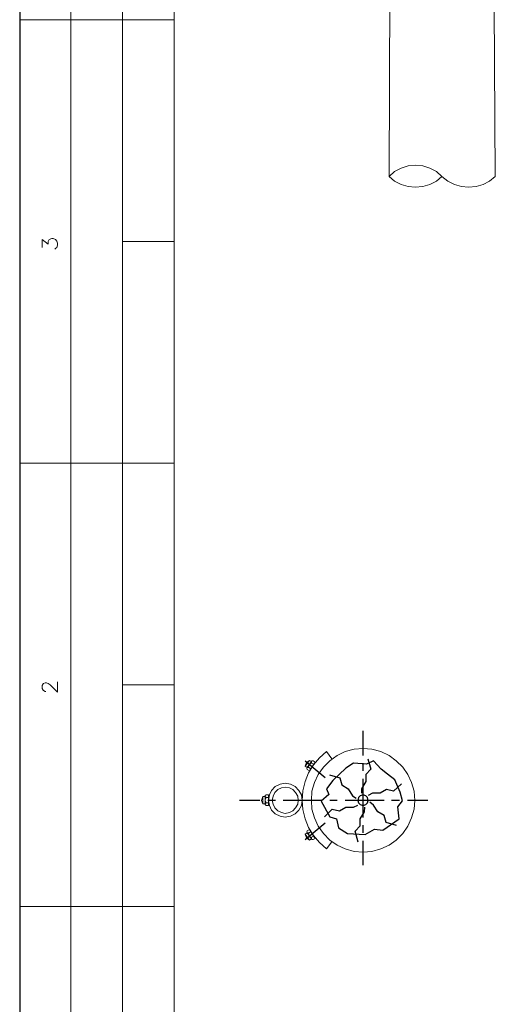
# Model space of a CAD drawing. Header units: millimetres. Extents: x 7 to 3083, y -677 to 294.
# Tile 153 of 256: x 1288 to 1336, y -236 to -136. Entities that reach past the tile are written whole.
import ezdxf

# ---------------------------------------------------------------- set-up
doc = ezdxf.new("R2010")
doc.units = ezdxf.units.MM
doc.layers.add('DGE_CONTORNOS', color=7, linetype='Continuous', lineweight=0)
doc.layers.add('DGE_DATOS', color=7, linetype='Continuous', lineweight=0)

# ---------------------------------------------------------------- blocks, each defined once
blk = doc.blocks.new('DGE_BT_015')
at = {"layer": 'DGE_CONTORNOS', "lineweight": 25}
blk.add_lwpolyline([(7.874, 293.9063), (7.874, 3.2456)], dxfattribs=at)
at = {"layer": 'DGE_CONTORNOS', "lineweight": 5}
for points in [[(13.081, 293.9063), (13.081, 24.2006)], [(18.3303, 293.9063), (18.3303, 22.6343)], [(23.5797, 293.9063), (23.5797, 22.6343)], [(7.874, 204.0327), (23.5797, 204.0327)], [(23.5797, 181.5537), (18.3303, 181.5537)], [(7.874, 159.0747), (23.5797, 159.0747)], [(23.5797, 136.5957), (18.3303, 136.5957)], [(7.874, 114.1167), (23.5797, 114.1167)]]:
    blk.add_lwpolyline(points, dxfattribs=at)
at = {"layer": 'DGE_CONTORNOS', "lineweight": 13}
for points in [[(45.6777, 263.2147), (45.3813, 188.1577), (45.9317, 187.692), (46.609, 187.3534), (47.3287, 187.1417), (48.0483, 187.057), (48.8103, 187.1417), (49.53, 187.3534), (50.2073, 187.692), (50.7577, 188.1577), (50.2073, 188.6657), (49.53, 189.0044), (48.8103, 189.216), (48.0483, 189.3007), (47.3287, 189.216), (46.609, 189.0044), (45.9317, 188.6657), (45.3813, 188.1577)], [(55.7107, 263.2147), (56.1763, 188.1577)], [(50.7577, 188.1577), (51.3503, 187.692), (52.0277, 187.3534), (52.7473, 187.1417), (53.467, 187.057), (54.229, 187.1417), (54.9487, 187.3534), (55.5837, 187.692), (56.1763, 188.1577)], [(10.16, 180.961), (10.16, 181.7653), (10.7527, 181.2997), (10.7527, 181.5537), (10.8373, 181.6807), (10.8797, 181.7653), (11.1337, 181.85), (11.2607, 181.85), (11.5147, 181.7653), (11.6417, 181.596), (11.7263, 181.3844), (11.7263, 181.1727), (11.6417, 180.961), (11.557, 180.8764), (11.43, 180.7917)], [(10.541, 135.9184), (10.4563, 135.9184), (10.287, 136.003), (10.2447, 136.0454), (10.16, 136.2147), (10.16, 136.511), (10.2447, 136.6804), (10.287, 136.7227), (10.4563, 136.8074), (10.5833, 136.8074), (10.7527, 136.7227), (10.9643, 136.5957), (11.7263, 135.8337), (11.7263, 136.892)], [(48.006, 124.8694), (47.9213, 125.8007), (47.6673, 126.6897), (47.2863, 127.494), (46.7783, 128.256), (46.101, 128.891), (45.3813, 129.4414), (44.5347, 129.8224), (43.6457, 130.0764), (42.7567, 130.1187), (41.8253, 130.0764), (40.9363, 129.8224), (40.132, 129.4414), (39.37, 128.891), (38.735, 128.256), (38.1847, 127.494), (37.8037, 126.6897), (37.5497, 125.8007), (37.5073, 124.8694), (37.5497, 123.9804), (37.8037, 123.0914), (38.1847, 122.2447), (38.735, 121.525), (39.37, 120.8477), (40.132, 120.3397), (40.9363, 119.9587), (41.8253, 119.7047), (42.7567, 119.62), (43.6457, 119.7047), (44.5347, 119.9587), (45.3813, 120.3397), (46.101, 120.8477), (46.7783, 121.525), (47.2863, 122.2447), (47.6673, 123.0914), (47.9213, 123.9804), (48.006, 124.8694)], [(39.0313, 129.8224), (38.3117, 129.1874), (37.719, 128.4677), (37.211, 127.6634), (36.8723, 126.7744), (36.6183, 125.843), (36.576, 124.8694), (36.6183, 123.938), (36.8723, 123.0067), (37.211, 122.1177), (37.719, 121.3134), (38.3117, 120.5937), (39.0313, 119.9587)], [(37.2957, 128.9334), (36.8723, 128.3407), (37.2957, 128.9334)], [(37.2957, 128.9334), (36.9993, 128.7217)], [(37.5073, 128.8064), (37.2957, 128.9334), (37.5073, 128.8064)], [(37.5073, 128.8487), (37.2957, 128.51)], [(37.8883, 128.764), (37.6767, 128.891), (37.5497, 128.891), (37.5073, 128.8064), (37.5073, 128.6794)], [(39.5817, 129.1027), (39.0313, 129.8224)], [(36.9993, 128.7217), (36.8723, 128.3407)], [(36.8723, 128.3407), (37.084, 128.2137), (36.8723, 128.3407)], [(37.0417, 128.1714), (37.2957, 128.51)], [(37.211, 128.2137), (37.084, 128.2137), (37.0417, 128.129), (37.084, 128.002)], [(37.084, 128.2137), (37.5073, 128.8064)], [(37.084, 128.2137), (37.1263, 128.2137)], [(37.2957, 127.875), (37.084, 128.002)], [(37.4227, 128.0867), (37.1263, 128.2984)], [(37.1263, 128.2984), (37.211, 128.2137)], [(37.1687, 128.256), (37.1263, 128.2137)], [(37.2533, 128.383), (37.1687, 128.256)], [(37.211, 128.3407), (37.1687, 128.256)], [(37.211, 128.2984), (37.1687, 128.256)], [(37.1687, 128.256), (37.1687, 128.2137)], [(37.1687, 128.256), (37.1687, 128.2137)], [(37.5073, 128.6794), (37.338, 128.5947), (37.2533, 128.4254), (37.211, 128.2137)], [(37.211, 128.3407), (37.2533, 128.3407)], [(37.211, 128.256), (37.211, 128.2137)], [(37.211, 128.256), (37.2533, 128.256)], [(37.211, 128.2137), (37.2533, 128.2137)], [(37.2533, 128.4254), (37.2957, 128.4254)], [(37.2957, 127.875), (37.8883, 128.764)], [(37.465, 128.7217), (37.3803, 128.5947)], [(37.3803, 128.5947), (37.4227, 128.5947)], [(37.719, 128.5524), (37.4227, 128.7217)], [(37.465, 128.7217), (37.4227, 128.637)], [(37.4227, 128.6794), (37.465, 128.637)], [(37.5073, 128.764), (37.465, 128.7217)], [(37.5073, 128.7217), (37.465, 128.7217)], [(37.465, 128.7217), (37.5073, 128.7217)], [(37.5073, 128.6794), (37.465, 128.637)], [(37.5073, 128.7217), (37.5073, 128.6794)], [(37.5073, 128.6794), (37.5497, 128.6794)], [(37.5073, 128.6794), (37.5497, 128.6794)], [(36.576, 124.8694), (36.4913, 125.4197), (36.2373, 125.8854), (35.8563, 126.2664), (35.3907, 126.5204), (34.8403, 126.605), (34.3323, 126.5204), (33.8243, 126.2664), (33.4433, 125.8854), (33.2317, 125.4197), (33.147, 124.8694), (33.2317, 124.3614), (33.4433, 123.8957), (33.8243, 123.5147), (34.3323, 123.2607), (34.8403, 123.176), (35.3907, 123.2607), (35.8563, 123.5147), (36.2373, 123.8957), (36.4913, 124.3614), (36.576, 124.8694)], [(36.1527, 124.8694), (36.1103, 125.2927), (35.8987, 125.6737), (35.6023, 125.97), (35.2637, 126.1394), (34.8403, 126.224), (34.4593, 126.1394), (34.0783, 125.97), (33.782, 125.6737), (33.6127, 125.2927), (33.528, 124.8694), (33.6127, 124.4884), (33.782, 124.1074), (34.0783, 123.811), (34.4593, 123.6417), (34.8403, 123.557), (35.2637, 123.6417), (35.6023, 123.811), (35.8987, 124.1074), (36.1103, 124.4884), (36.1527, 124.8694)], [(32.5543, 125.2504), (32.5543, 124.5307), (32.5543, 125.2504), (32.8083, 125.2504), (32.5543, 125.2504), (32.4273, 124.8694)], [(32.5543, 124.5307), (32.4273, 124.8694)], [(32.893, 125.4197), (32.8083, 125.3774), (32.8083, 125.2504), (32.893, 125.1657)], [(32.8083, 125.2927), (32.8083, 124.8694)], [(32.8083, 125.2504), (32.8083, 124.5307)], [(32.8083, 125.2504), (32.8507, 125.2504)], [(32.8083, 125.1657), (32.8083, 125.208)], [(32.893, 125.1657), (32.8083, 124.9964), (32.8083, 124.7847), (32.893, 124.6154)], [(33.147, 125.1657), (32.8083, 125.1657)], [(32.8083, 124.9964), (32.8083, 125.1657)], [(32.8083, 125.1657), (32.893, 125.1657)], [(32.8083, 125.081), (32.8507, 125.081)], [(32.8083, 124.9964), (32.8507, 124.9964)], [(32.8083, 124.4884), (32.8083, 124.8694)], [(32.8507, 125.1657), (32.8507, 125.208)], [(32.8507, 125.081), (32.8507, 125.1657)], [(32.8507, 125.1657), (32.893, 125.1657)], [(32.8507, 125.081), (32.8507, 125.1657)], [(32.8507, 125.1657), (32.893, 125.1657)], [(32.8507, 125.1234), (32.8507, 125.1657)], [(33.147, 125.4197), (32.893, 125.4197)], [(32.893, 125.1657), (32.9353, 125.1657)], [(33.147, 125.4197), (33.147, 124.3614)], [(32.8083, 124.5307), (32.5543, 124.5307), (32.8083, 124.5307)], [(32.8083, 124.6154), (32.8083, 124.7424)], [(32.8083, 124.7424), (32.8507, 124.7424)], [(32.8083, 124.7), (32.8507, 124.7)], [(33.147, 124.6154), (32.8083, 124.6154)], [(32.893, 124.6154), (32.8083, 124.5307), (32.8083, 124.446), (32.893, 124.3614)], [(32.8083, 124.573), (32.8083, 124.6154)], [(32.8083, 124.6154), (32.8507, 124.6154)], [(32.8507, 124.6154), (32.8507, 124.7)], [(32.8507, 124.6154), (32.8507, 124.6577)], [(32.8507, 124.573), (32.8507, 124.6154)], [(32.8507, 124.6154), (32.893, 124.6154)], [(32.8507, 124.6154), (32.893, 124.6154)], [(32.8507, 124.6154), (32.893, 124.6154)], [(33.147, 124.3614), (32.893, 124.3614)], [(37.2957, 121.906), (37.084, 121.779), (37.0417, 121.652), (37.084, 121.5674), (37.211, 121.5674)], [(37.2957, 121.906), (37.8883, 121.017)], [(36.9993, 121.0594), (36.8723, 121.4404), (37.2957, 120.8477), (36.8723, 121.4404), (37.084, 121.5674), (36.8723, 121.4404)], [(36.9993, 121.0594), (37.2957, 120.8477), (37.5073, 120.9747), (37.2957, 120.8477)], [(37.0417, 121.6097), (37.2957, 121.271)], [(37.084, 121.5674), (37.1263, 121.5674)], [(37.084, 121.5674), (37.5073, 120.9747)], [(37.4227, 121.6944), (37.1263, 121.4827)], [(37.1687, 121.525), (37.1263, 121.5674)], [(37.1263, 121.4827), (37.211, 121.525)], [(37.1687, 121.525), (37.1687, 121.5674)], [(37.211, 121.4404), (37.1687, 121.525)], [(37.1687, 121.525), (37.211, 121.525)], [(37.211, 121.4827), (37.1687, 121.525)], [(37.2533, 121.398), (37.1687, 121.525)], [(37.211, 121.525), (37.211, 121.5674)], [(37.211, 121.5674), (37.2533, 121.5674)], [(37.211, 121.5674), (37.2533, 121.3557), (37.338, 121.1864), (37.5073, 121.1017)], [(37.211, 121.525), (37.2533, 121.525)], [(37.211, 121.4404), (37.2533, 121.4404)], [(37.2533, 121.3557), (37.2957, 121.3557)], [(37.5073, 120.9324), (37.2957, 121.271)], [(37.465, 121.0594), (37.3803, 121.1864)], [(37.3803, 121.1864), (37.4227, 121.1864)], [(37.719, 121.2287), (37.4227, 121.0594)], [(37.465, 121.0594), (37.4227, 121.144)], [(37.4227, 121.1017), (37.465, 121.144)], [(37.5073, 121.0594), (37.465, 121.1017)], [(37.5073, 121.017), (37.465, 121.0594)], [(37.5073, 121.017), (37.465, 121.0594)], [(37.465, 121.017), (37.5073, 121.0594)], [(37.5073, 121.1017), (37.5497, 121.1017)], [(37.5073, 121.1017), (37.5497, 121.1017)], [(37.5073, 121.1017), (37.5073, 120.9747), (37.5497, 120.89), (37.6767, 120.89), (37.8883, 121.017)], [(37.5073, 121.0594), (37.5497, 121.0594)], [(39.5817, 120.6784), (39.0313, 119.9587)]]:
    blk.add_lwpolyline(points, dxfattribs=at)
at = {"layer": 'DGE_CONTORNOS', "lineweight": 30}
for points in [[(42.7567, 129.4414), (42.7567, 131.939)], [(36.8723, 128.891), (38.9043, 127.1977)], [(42.9683, 121.398), (43.8997, 121.9484), (44.7463, 121.8637), (46.3973, 123.0067), (46.2703, 124.2344), (46.736, 124.827), (46.5243, 125.716), (45.974, 126.9437), (45.212, 127.5364), (44.577, 128.0444), (43.815, 128.891), (43.0953, 128.5524), (41.783, 128.637), (40.9787, 128.129), (39.6663, 126.9014), (39.0313, 126.0547), (39.2853, 125.462), (38.481, 124.7847), (39.37, 123.2184), (40.0473, 123.0067), (40.259, 122.0754), (41.148, 121.525), (42.9683, 121.398)], [(43.2223, 129.1027), (43.5187, 128.0444), (43.0107, 127.494), (43.0107, 126.7744), (42.5873, 126.0547), (42.5873, 125.589)], [(42.7567, 127.875), (42.7567, 128.637)], [(39.3277, 127.4517), (40.386, 127.1554), (40.5977, 126.4357), (41.2327, 126.0547), (41.656, 125.335), (42.037, 125.081)], [(42.7567, 123.1337), (42.7567, 127.0707)], [(46.6513, 126.5627), (45.847, 125.8007), (45.1273, 125.97), (44.4923, 125.589), (43.688, 125.589), (43.2647, 125.3774)], [(32.258, 124.8694), (30.1837, 124.8694)], [(33.8667, 124.8694), (33.0623, 124.8694)], [(38.5657, 124.8694), (34.6287, 124.8694)], [(40.132, 124.8694), (39.37, 124.8694)], [(44.8733, 124.8694), (40.9363, 124.8694)], [(43.2647, 124.8694), (43.18, 125.1657), (43.0107, 125.335), (42.7567, 125.4197), (42.4603, 125.335), (42.291, 125.1657), (42.2063, 124.8694), (42.291, 124.6154), (42.4603, 124.446), (42.7567, 124.3614), (43.0107, 124.446), (43.18, 124.6154), (43.2647, 124.8694)], [(46.4397, 124.8694), (45.6353, 124.8694)], [(49.3183, 124.8694), (47.244, 124.8694)], [(38.8197, 123.2184), (39.624, 123.9804), (40.3437, 123.811), (40.9787, 124.192), (41.783, 124.192), (42.2063, 124.4037)], [(42.2487, 120.636), (41.9523, 121.7367), (42.4603, 122.287), (42.4603, 123.0067), (42.8837, 123.7264), (42.926, 124.192)], [(46.1433, 122.3294), (45.085, 122.6257), (44.8733, 123.3454), (44.2383, 123.7264), (43.815, 124.4037), (43.434, 124.7)], [(36.8723, 120.89), (38.9043, 122.5834)], [(42.7567, 121.5674), (42.7567, 122.3717)], [(42.7567, 118.3077), (42.7567, 120.763)]]:
    blk.add_lwpolyline(points, dxfattribs=at)
at = {"layer": 'DGE_DATOS', "flags": 1}
for tag, p in [('NORMA', (12, -5)), ('LAMINA', (12, -8)), ('PAGINA_PDF', (12, -11))]:
    blk.add_attdef(tag, p, '', height=1.5, dxfattribs=at)

msp = doc.modelspace()

# ---------------------------------------------------------------- block references
msp.add_blockref('DGE_BT_015', (1280, -340))

doc.saveas('drawing.dxf')
